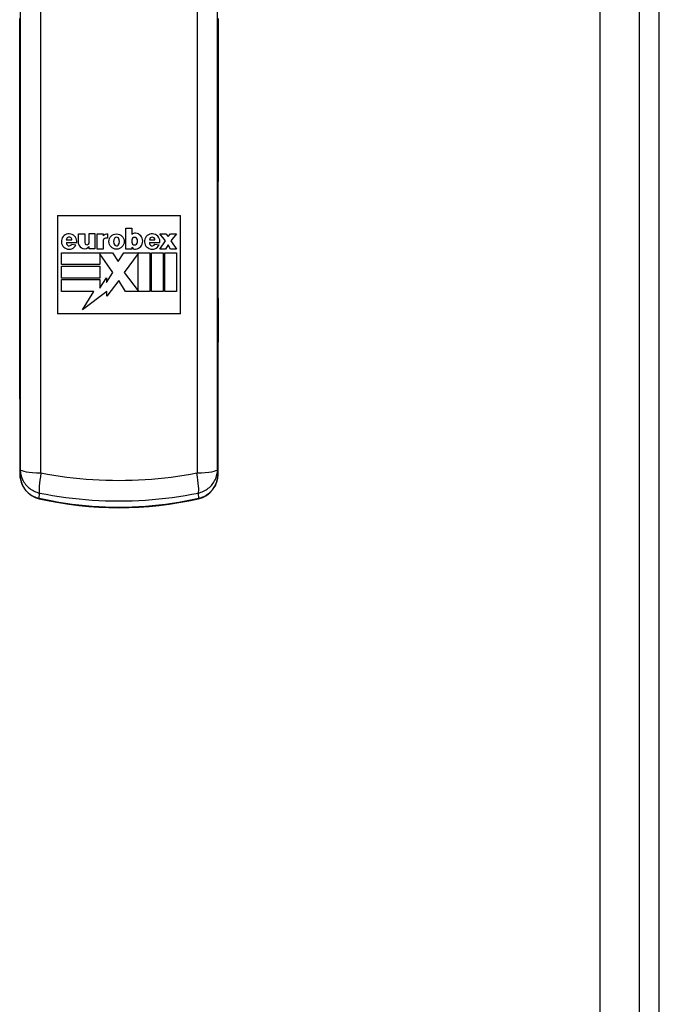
# Model space of a CAD drawing. Header units: inches. Extents: x 19 to 230, y 18 to 134.
# Tile 15 of 27: x 131.38 to 133.98, y 71.01 to 75.01. Entities that reach past the tile are written whole.
import ezdxf

# ---------------------------------------------------------------- set-up
doc = ezdxf.new("R2010")
doc.units = ezdxf.units.IN
doc.header["$MEASUREMENT"] = 0
doc.layers.add('Visible Edges(ANSI)', color=7, linetype='Continuous', lineweight=25)
doc.layers.add('Visible Tangent Edges(ANSI)', color=7, linetype='Continuous', lineweight=25)

msp = doc.modelspace()

# ---------------------------------------------------------------- linework, layer by layer
at = {"layer": 'Visible Edges(ANSI)'}
for p, q in [((133.9826, 47.1091), (133.9826, 106.9111)), ((133.9022, 47.2696), (133.9022, 106.7506)), ((131.5372, 74.2106), (131.5372, 73.8106)), ((131.5372, 74.2106), (132.0372, 74.2106)), ((132.0372, 73.8106), (132.0372, 74.2106)), ((131.8157, 74.1589), (131.8396, 74.1589)), ((131.8157, 74.0737), (131.8157, 74.1589)), ((131.8396, 74.1589), (131.8396, 74.1331)), ((131.5734, 74.1112), (131.5958, 74.1112)), ((131.623, 74.1355), (131.6487, 74.1355)), ((131.623, 74.0948), (131.623, 74.1355)), ((131.6487, 74.1355), (131.6487, 74.1004)), ((131.666, 74.1374), (131.6899, 74.1374)), ((131.666, 74.1023), (131.666, 74.1374)), ((131.6899, 74.1374), (131.6899, 74.0752)), ((131.6988, 74.0733), (131.6988, 74.1355)), ((131.6988, 74.1355), (131.7236, 74.1355)), ((131.7236, 74.1355), (131.7236, 74.1271)), ((131.7236, 74.1093), (131.7236, 74.0733)), ((131.7413, 74.1182), (131.7325, 74.1182)), ((131.7413, 74.1355), (131.7413, 74.1182)), ((131.8396, 74.1102), (131.8396, 74.1018)), ((131.8621, 74.1018), (131.8621, 74.1102)), ((131.9112, 74.1112), (131.9336, 74.1112)), ((131.9538, 74.136), (131.9776, 74.136)), ((131.9762, 74.1074), (131.9538, 74.136)), ((131.9776, 74.136), (131.987, 74.1247)), ((131.987, 74.1247), (131.9973, 74.136)), ((131.9973, 74.136), (132.0211, 74.136)), ((132.0211, 74.136), (131.9987, 74.1074)), ((131.6156, 74.0999), (131.5736, 74.0999)), ((131.5949, 74.0934), (131.6127, 74.0907)), ((131.666, 74.0752), (131.666, 74.0845)), ((131.6899, 74.0752), (131.666, 74.0752)), ((131.7236, 74.0733), (131.6988, 74.0733)), ((131.8396, 74.0737), (131.8157, 74.0737)), ((131.8396, 74.0821), (131.8396, 74.0737)), ((131.9534, 74.0999), (131.9114, 74.0999)), ((131.9327, 74.0934), (131.9505, 74.0907)), ((131.9528, 74.0737), (131.9762, 74.1074)), ((131.9767, 74.0737), (131.9528, 74.0737)), ((131.9879, 74.0906), (131.9767, 74.0737)), ((131.9973, 74.0737), (131.9879, 74.0906)), ((132.0211, 74.0737), (131.9973, 74.0737)), ((131.9987, 74.1074), (132.0211, 74.0737)), ((131.5533, 74.0583), (131.7615, 74.0583)), ((131.5533, 74.0106), (131.5533, 74.0583)), ((131.7095, 74.055), (131.7095, 74.0106)), ((131.7629, 73.9787), (131.7095, 74.055)), ((131.7615, 74.0583), (131.7835, 74.0237)), ((131.7835, 74.0237), (131.8073, 74.0583)), ((131.8073, 74.0583), (131.9126, 74.0583)), ((131.8649, 74.0555), (131.8087, 73.9787)), ((131.8649, 73.9048), (131.8649, 74.0555)), ((131.9126, 74.0583), (131.9126, 73.902)), ((131.9191, 74.0583), (131.9669, 74.0583)), ((131.9191, 73.902), (131.9191, 74.0583)), ((131.9669, 74.0583), (131.9669, 73.902)), ((131.9734, 74.0583), (132.0211, 74.0583)), ((131.9734, 73.902), (131.9734, 74.0583)), ((132.0211, 74.0583), (132.0211, 73.902)), ((131.7095, 74.0106), (131.5533, 74.0106)), ((131.5533, 74.004), (131.7095, 74.004)), ((131.5533, 73.9563), (131.5533, 74.004)), ((131.7095, 74.004), (131.7095, 73.9563)), ((131.7095, 73.9563), (131.5533, 73.9563)), ((131.5533, 73.9497), (131.7095, 73.9497)), ((131.5533, 73.902), (131.5533, 73.9497)), ((131.7095, 73.9151), (131.7367, 73.9572)), ((131.7095, 73.9497), (131.7095, 73.9151)), ((131.7367, 73.938), (131.7629, 73.9787)), ((131.7367, 73.9572), (131.7367, 73.938)), ((131.8087, 73.9787), (131.8649, 73.9048)), ((131.7863, 73.9462), (131.7381, 73.8826)), ((131.8143, 73.902), (131.7863, 73.9462)), ((131.6847, 73.902), (131.5533, 73.902)), ((131.7381, 73.9022), (131.6398, 73.8272)), ((131.6398, 73.8272), (131.6847, 73.902)), ((131.7381, 73.8826), (131.7381, 73.9022)), ((131.9126, 73.902), (131.8143, 73.902)), ((131.9669, 73.902), (131.9191, 73.902)), ((132.0211, 73.902), (131.9734, 73.902)), ((132.0372, 73.8106), (131.5372, 73.8106))]:
    msp.add_line(p, q, dxfattribs=at)
at = {"layer": 'Visible Edges(ANSI)', "flags": 128}
for points in [[(131.3844, 75.0105), (131.3844, 74.9804), (131.3844, 74.9501), (131.3844, 74.9199), (131.3844, 74.8897), (131.3844, 74.8594), (131.3844, 74.8293), (131.3843, 74.7992), (131.3843, 74.7691), (131.3842, 74.7392), (131.3842, 74.7095), (131.3841, 74.6799), (131.3841, 74.6506)], [(132.1903, 74.6506), (132.1903, 74.6799), (132.1902, 74.7095), (132.1901, 74.7392), (132.1901, 74.7691), (132.1901, 74.7992), (132.19, 74.8293), (132.19, 74.8594), (132.19, 74.8897), (132.19, 74.9199), (132.1899, 74.9501), (132.1899, 74.9804), (132.1899, 75.0105)], [(131.3841, 74.59), (131.384, 74.6047), (131.384, 74.6199), (131.384, 74.6354), (131.3841, 74.6506)], [(132.1903, 74.6506), (132.1904, 74.6354), (132.1904, 74.6199), (132.1903, 74.6047), (132.1903, 74.59)], [(131.3841, 74.59), (131.3843, 74.5429), (131.3844, 74.495), (131.3845, 74.4462), (131.3847, 74.3968), (131.3847, 74.3468), (131.3848, 74.2964), (131.3849, 74.2457), (131.3849, 74.1948), (131.3849, 74.1438), (131.3849, 74.0929), (131.3849, 74.0421), (131.3849, 73.9916), (131.3848, 73.9415), (131.3848, 73.8919), (131.3847, 73.8428), (131.3846, 73.7946)], [(132.1898, 73.7946), (132.1897, 73.8428), (132.1896, 73.8919), (132.1896, 73.9415), (132.1895, 73.9916), (132.1895, 74.0421), (132.1894, 74.0929), (132.1894, 74.1438), (132.1895, 74.1948), (132.1895, 74.2457), (132.1896, 74.2964), (132.1896, 74.3468), (132.1897, 74.3968), (132.1898, 74.4462), (132.19, 74.495), (132.1901, 74.5429), (132.1903, 74.59)], [(131.3846, 73.735), (131.3845, 73.7498), (131.3845, 73.7649), (131.3845, 73.78), (131.3846, 73.7946)], [(132.1898, 73.7946), (132.1899, 73.78), (132.1899, 73.7649), (132.1898, 73.7498), (132.1898, 73.735)], [(131.3846, 73.735), (131.3847, 73.6867), (131.3849, 73.6377), (131.385, 73.588), (131.3851, 73.538), (131.3852, 73.4877), (131.3853, 73.4374), (131.3853, 73.3869), (131.3854, 73.3366)], [(132.189, 73.3366), (132.189, 73.3869), (132.1891, 73.4374), (132.1892, 73.4877), (132.1893, 73.538), (132.1894, 73.588), (132.1895, 73.6377), (132.1896, 73.6867), (132.1898, 73.735)], [(131.3855, 73.1585), (131.3868, 73.142), (131.3908, 73.1258), (131.3974, 73.1105), (131.4066, 73.0963), (131.418, 73.0838), (131.4316, 73.0732), (131.4468, 73.0651), (131.4634, 73.0598)], [(132.111, 73.0598), (132.1276, 73.0652), (132.1429, 73.0733), (132.1565, 73.0839), (132.1679, 73.0965), (132.177, 73.1106), (132.1836, 73.1259), (132.1876, 73.142), (132.1889, 73.1585)], [(131.4634, 73.0598), (131.5033, 73.0513), (131.5434, 73.0439), (131.5837, 73.0376), (131.6243, 73.0324), (131.6649, 73.0284), (131.7057, 73.0256), (131.7464, 73.0239), (131.7872, 73.0233), (131.828, 73.0239), (131.8687, 73.0256), (131.9095, 73.0284), (131.9501, 73.0324), (131.9907, 73.0376), (132.031, 73.0439), (132.0711, 73.0513), (132.111, 73.0598)]]:
    msp.add_lwpolyline(points, dxfattribs=at)
at = {"layer": 'Visible Edges(ANSI)'}
msp.add_circle((131.7774, 74.1046), 0.0311, dxfattribs=at)
for centre, radius, start, end in [((131.5846, 74.1046), 0.0313, 351.4159, 333.5756), ((131.5846, 74.1112), 0.0112, 359.9996, 179.9996), ((131.7418, 74.1116), 0.0239, 91.0011, 139.6913), ((131.7325, 74.1093), 0.00889, 90, 180), ((131.7919, 74.1047), 0.0262, 147.0462, 213.6569), ((131.7774, 74.1126), 0.00983, 40.5763, 139.431), ((131.7629, 74.1046), 0.0262, 325.1553, 33.0999), ((131.8528, 74.1206), 0.0182, 84.5699, 136.5422), ((131.8508, 74.1102), 0.0112, 0, 180), ((131.8515, 74.1062), 0.0327, 275.4301, 84.5699), ((131.9224, 74.1046), 0.0313, 351.4163, 333.5756), ((131.9224, 74.1112), 0.0112, 0, 180), ((131.5847, 74.0981), 0.0112, 170.4055, 335.3757), ((131.6468, 74.0995), 0.0243, 191.1856, 322.0201), ((131.6575, 74.1004), 0.00876, 180, 12.6079), ((131.7775, 74.0967), 0.00983, 221.2325, 314.731), ((131.8508, 74.1018), 0.0112, 180, 0), ((131.8531, 74.0887), 0.0151, 205.8544, 275.4301), ((131.9225, 74.0981), 0.0112, 170.4088, 335.3726)]:
    msp.add_arc(centre, radius, start, end, dxfattribs=at)
for centre, major_axis, ratio, start_param, end_param in [((131.3823, 73.9445), (-0.0046, 8.559), 0.000324, 4.620428, 4.641305), ((132.1921, 73.9445), (-0.0046, -8.559), 0.000322, 4.783473, 4.80435)]:
    msp.add_ellipse(centre, major_axis=major_axis, ratio=ratio, start_param=start_param, end_param=end_param, dxfattribs=at)
at = {"layer": 'Visible Tangent Edges(ANSI)'}
for p, q in [((133.7412, 106.7506), (133.7412, 47.2696)), ((131.3855, 73.1584), (131.3854, 73.3365)), ((132.189, 73.3365), (132.1889, 73.1584)), ((131.3865, 73.1791), (131.3855, 73.1584)), ((132.1889, 73.1584), (132.1879, 73.1791)), ((131.4638, 73.0606), (131.465, 73.083)), ((132.1094, 73.083), (132.1106, 73.0606))]:
    msp.add_line(p, q, dxfattribs=at)
at = {"layer": 'Visible Tangent Edges(ANSI)', "flags": 128}
for points in [[(131.3865, 75.105), (131.3865, 75.0034), (131.3865, 74.9017), (131.3865, 74.8), (131.3865, 74.6982), (131.3865, 74.5964), (131.3865, 74.4946), (131.3865, 74.3928), (131.3865, 74.291), (131.3865, 74.1893), (131.3865, 74.0876), (131.3865, 73.9861), (131.3865, 73.8846), (131.3865, 73.7833), (131.3865, 73.6821), (131.3865, 73.5811), (131.3865, 73.4803), (131.3865, 73.3797), (131.3865, 73.2793), (131.3865, 73.1791)], [(132.1879, 73.1791), (132.1879, 73.2793), (132.1879, 73.3797), (132.1879, 73.4803), (132.1879, 73.5811), (132.1879, 73.6821), (132.1879, 73.7833), (132.1879, 73.8846), (132.1879, 73.9861), (132.1879, 74.0876), (132.1879, 74.1893), (132.1879, 74.291), (132.1879, 74.3928), (132.1879, 74.4946), (132.1879, 74.5964), (132.1879, 74.6982), (132.1879, 74.8), (132.1879, 74.9017), (132.1879, 75.0034), (132.1879, 75.105)], [(131.4693, 73.1649), (131.4693, 73.2628), (131.4693, 73.3608), (131.4693, 73.4591), (131.4693, 73.5576), (131.4693, 73.6563), (131.4693, 73.7551), (131.4693, 73.8541), (131.4693, 73.9532), (131.4693, 74.0524), (131.4693, 74.1517), (131.4693, 74.251), (131.4693, 74.3505), (131.4693, 74.4499), (131.4693, 74.5494), (131.4693, 74.6489), (131.4693, 74.7483), (131.4693, 74.8478), (131.4693, 74.9471), (131.4693, 75.0464)], [(132.1051, 75.0464), (132.1051, 74.9471), (132.1051, 74.8478), (132.1051, 74.7483), (132.1051, 74.6489), (132.1051, 74.5494), (132.1051, 74.4499), (132.1051, 74.3505), (132.1051, 74.251), (132.1051, 74.1517), (132.1051, 74.0524), (132.1051, 73.9532), (132.1051, 73.8541), (132.1051, 73.7551), (132.1051, 73.6563), (132.1051, 73.5576), (132.1051, 73.4591), (132.1051, 73.3608), (132.1051, 73.2628), (132.1051, 73.1649)], [(131.3841, 74.6504), (131.3841, 74.6896), (131.3842, 74.7292), (131.3843, 74.7691), (131.3843, 74.8092), (131.3844, 74.8494), (131.3844, 74.8897), (131.3844, 74.93), (131.3844, 74.9703), (131.3844, 75.0106)], [(132.1899, 75.0106), (132.1899, 74.9703), (132.1899, 74.93), (132.19, 74.8897), (132.19, 74.8494), (132.19, 74.8092), (132.1901, 74.7691), (132.1902, 74.7292), (132.1902, 74.6896), (132.1903, 74.6504)], [(131.3841, 74.5902), (131.3841, 74.5926), (131.3841, 74.595), (131.3841, 74.5974), (131.3841, 74.5998), (131.3841, 74.6023), (131.384, 74.6048), (131.384, 74.6073), (131.384, 74.6098), (131.384, 74.6123), (131.384, 74.6149), (131.384, 74.6174), (131.384, 74.6199), (131.384, 74.6225), (131.384, 74.6251), (131.384, 74.6276), (131.384, 74.6302), (131.384, 74.6328), (131.384, 74.6353), (131.384, 74.6379), (131.384, 74.6404), (131.384, 74.6429), (131.384, 74.6455), (131.384, 74.648), (131.3841, 74.6504)], [(132.1903, 74.6504), (132.1903, 74.648), (132.1903, 74.6455), (132.1903, 74.6429), (132.1904, 74.6404), (132.1904, 74.6379), (132.1904, 74.6353), (132.1904, 74.6328), (132.1904, 74.6302), (132.1904, 74.6276), (132.1904, 74.6251), (132.1904, 74.6225), (132.1904, 74.6199), (132.1904, 74.6174), (132.1904, 74.6149), (132.1904, 74.6123), (132.1903, 74.6098), (132.1903, 74.6073), (132.1903, 74.6048), (132.1903, 74.6023), (132.1903, 74.5998), (132.1903, 74.5974), (132.1903, 74.595), (132.1903, 74.5926), (132.1903, 74.5902)], [(131.3846, 73.7944), (131.3846, 73.8265), (131.3847, 73.859), (131.3848, 73.8917), (131.3848, 73.9248), (131.3849, 73.9581), (131.3849, 73.9916), (131.3849, 74.0252), (131.3849, 74.059), (131.3849, 74.0929), (131.3849, 74.1268), (131.3849, 74.1608), (131.3849, 74.1948), (131.3849, 74.2287), (131.3849, 74.2626), (131.3848, 74.2964), (131.3848, 74.3301), (131.3847, 74.3636), (131.3847, 74.3969), (131.3846, 74.43), (131.3845, 74.4627), (131.3844, 74.4952), (131.3843, 74.5273), (131.3842, 74.559), (131.3841, 74.5902)], [(132.1903, 74.5902), (132.1902, 74.559), (132.1901, 74.5273), (132.19, 74.4952), (132.1899, 74.4627), (132.1898, 74.43), (132.1897, 74.3969), (132.1897, 74.3636), (132.1896, 74.3301), (132.1896, 74.2964), (132.1895, 74.2626), (132.1895, 74.2287), (132.1895, 74.1948), (132.1894, 74.1608), (132.1894, 74.1268), (132.1894, 74.0929), (132.1895, 74.059), (132.1895, 74.0252), (132.1895, 73.9916), (132.1895, 73.9581), (132.1896, 73.9248), (132.1896, 73.8917), (132.1897, 73.859), (132.1898, 73.8265), (132.1898, 73.7944)], [(131.3846, 73.7352), (131.3846, 73.7376), (131.3846, 73.74), (131.3846, 73.7425), (131.3846, 73.7449), (131.3846, 73.7474), (131.3845, 73.7499), (131.3845, 73.7524), (131.3845, 73.7549), (131.3845, 73.7574), (131.3845, 73.7599), (131.3845, 73.7624), (131.3845, 73.7649), (131.3845, 73.7674), (131.3845, 73.7699), (131.3845, 73.7724), (131.3845, 73.7749), (131.3845, 73.7774), (131.3845, 73.7799), (131.3845, 73.7824), (131.3845, 73.7848), (131.3845, 73.7872), (131.3845, 73.7896), (131.3846, 73.792), (131.3846, 73.7944)], [(132.1898, 73.7944), (132.1898, 73.792), (132.1898, 73.7896), (132.1898, 73.7872), (132.1899, 73.7848), (132.1899, 73.7824), (132.1899, 73.7799), (132.1899, 73.7774), (132.1899, 73.7749), (132.1899, 73.7724), (132.1899, 73.7699), (132.1899, 73.7674), (132.1899, 73.7649), (132.1899, 73.7624), (132.1899, 73.7599), (132.1899, 73.7574), (132.1898, 73.7549), (132.1898, 73.7524), (132.1898, 73.7499), (132.1898, 73.7474), (132.1898, 73.7449), (132.1898, 73.7425), (132.1898, 73.74), (132.1898, 73.7376), (132.1898, 73.7352)], [(131.3854, 73.3365), (131.3854, 73.3533), (131.3854, 73.3701), (131.3853, 73.3869), (131.3853, 73.4037), (131.3853, 73.4205), (131.3853, 73.4374), (131.3853, 73.4542), (131.3852, 73.471), (131.3852, 73.4878), (131.3852, 73.5045), (131.3852, 73.5213), (131.3851, 73.5381), (131.3851, 73.5548), (131.3851, 73.5715), (131.385, 73.5881), (131.385, 73.6047), (131.3849, 73.6213), (131.3849, 73.6378), (131.3848, 73.6542), (131.3848, 73.6705), (131.3847, 73.6868), (131.3847, 73.703), (131.3846, 73.7192), (131.3846, 73.7352)], [(132.1898, 73.7352), (132.1897, 73.7192), (132.1897, 73.703), (132.1896, 73.6868), (132.1896, 73.6705), (132.1895, 73.6542), (132.1895, 73.6378), (132.1895, 73.6213), (132.1894, 73.6047), (132.1894, 73.5881), (132.1893, 73.5715), (132.1893, 73.5548), (132.1893, 73.5381), (132.1892, 73.5213), (132.1892, 73.5045), (132.1892, 73.4878), (132.1891, 73.471), (132.1891, 73.4542), (132.1891, 73.4374), (132.1891, 73.4205), (132.1891, 73.4037), (132.189, 73.3869), (132.189, 73.3701), (132.189, 73.3533), (132.189, 73.3365)], [(131.4638, 73.0606), (131.4583, 73.062), (131.4528, 73.0637), (131.4475, 73.0657), (131.4423, 73.068), (131.4372, 73.0707), (131.4323, 73.0736), (131.4276, 73.0767), (131.4231, 73.0801), (131.4188, 73.0838), (131.4147, 73.0877), (131.4108, 73.0918), (131.4072, 73.0961), (131.4038, 73.1007), (131.4007, 73.1054), (131.3978, 73.1102), (131.3953, 73.1152), (131.393, 73.1203), (131.391, 73.1256), (131.3894, 73.1309), (131.388, 73.1363), (131.3869, 73.1418), (131.3861, 73.1473), (131.3856, 73.1529), (131.3855, 73.1584)], [(131.3865, 73.1791), (131.3866, 73.1738), (131.3871, 73.1684), (131.3879, 73.1631), (131.3889, 73.1577), (131.3903, 73.1525), (131.3919, 73.1473), (131.3939, 73.1421), (131.3961, 73.1371), (131.3987, 73.1322), (131.4015, 73.1274), (131.4046, 73.1227), (131.408, 73.1182), (131.4116, 73.1139), (131.4155, 73.1099), (131.4197, 73.106), (131.424, 73.1023), (131.4286, 73.0989), (131.4333, 73.0958), (131.4383, 73.0929), (131.4434, 73.0903), (131.4486, 73.088), (131.454, 73.086), (131.4595, 73.0844), (131.465, 73.083)], [(131.4705, 73.1633), (131.4705, 73.1633), (131.4704, 73.1634), (131.4703, 73.1634), (131.4702, 73.1634), (131.4701, 73.1635), (131.47, 73.1635), (131.4699, 73.1636), (131.4699, 73.1636), (131.4698, 73.1637), (131.4697, 73.1637), (131.4697, 73.1638), (131.4696, 73.1639), (131.4695, 73.164), (131.4695, 73.164), (131.4695, 73.1641), (131.4694, 73.1642), (131.4694, 73.1643), (131.4693, 73.1644), (131.4693, 73.1645), (131.4693, 73.1645), (131.4693, 73.1646), (131.4693, 73.1647), (131.4693, 73.1648), (131.4693, 73.1649)], [(132.1038, 73.1633), (132.0779, 73.1585), (132.0519, 73.1541), (132.0257, 73.1502), (131.9994, 73.1466), (131.9731, 73.1434), (131.9466, 73.1407), (131.9201, 73.1384), (131.8935, 73.1365), (131.867, 73.135), (131.8404, 73.134), (131.8138, 73.1333), (131.7872, 73.1331), (131.7606, 73.1333), (131.734, 73.134), (131.7074, 73.135), (131.6808, 73.1365), (131.6543, 73.1384), (131.6278, 73.1407), (131.6013, 73.1434), (131.575, 73.1466), (131.5487, 73.1502), (131.5225, 73.1541), (131.4965, 73.1585), (131.4705, 73.1633)], [(132.1051, 73.1649), (132.1051, 73.1648), (132.1051, 73.1647), (132.1051, 73.1646), (132.1051, 73.1645), (132.1051, 73.1644), (132.105, 73.1644), (132.105, 73.1643), (132.105, 73.1642), (132.1049, 73.1641), (132.1049, 73.164), (132.1048, 73.164), (132.1048, 73.1639), (132.1047, 73.1638), (132.1047, 73.1637), (132.1046, 73.1637), (132.1045, 73.1636), (132.1044, 73.1636), (132.1044, 73.1635), (132.1043, 73.1635), (132.1042, 73.1634), (132.1041, 73.1634), (132.104, 73.1634), (132.1039, 73.1633), (132.1038, 73.1633)], [(132.1094, 73.083), (132.1149, 73.0844), (132.1203, 73.086), (132.1257, 73.088), (132.1309, 73.0903), (132.136, 73.0929), (132.141, 73.0958), (132.1457, 73.0989), (132.1503, 73.1023), (132.1546, 73.1059), (132.1588, 73.1098), (132.1627, 73.1139), (132.1663, 73.1182), (132.1697, 73.1227), (132.1728, 73.1273), (132.1757, 73.1321), (132.1782, 73.137), (132.1805, 73.142), (132.1824, 73.1472), (132.1841, 73.1524), (132.1855, 73.1577), (132.1865, 73.163), (132.1873, 73.1684), (132.1877, 73.1737), (132.1879, 73.1791)], [(132.1889, 73.1584), (132.1888, 73.1529), (132.1883, 73.1474), (132.1875, 73.1419), (132.1864, 73.1364), (132.185, 73.131), (132.1834, 73.1257), (132.1814, 73.1204), (132.1791, 73.1153), (132.1766, 73.1103), (132.1738, 73.1055), (132.1707, 73.1008), (132.1673, 73.0963), (132.1637, 73.0919), (132.1598, 73.0878), (132.1557, 73.0839), (132.1514, 73.0802), (132.1469, 73.0768), (132.1422, 73.0736), (132.1373, 73.0707), (132.1322, 73.0681), (132.127, 73.0657), (132.1216, 73.0637), (132.1161, 73.062), (132.1106, 73.0606)], [(131.465, 73.083), (131.4914, 73.0779), (131.5179, 73.0733), (131.5445, 73.0691), (131.5712, 73.0653), (131.5981, 73.0619), (131.625, 73.059), (131.6519, 73.0566), (131.6789, 73.0546), (131.706, 73.053), (131.733, 73.0519), (131.7601, 73.0512), (131.7872, 73.051), (131.8142, 73.0512), (131.8413, 73.0519), (131.8684, 73.053), (131.8954, 73.0546), (131.9224, 73.0566), (131.9494, 73.059), (131.9763, 73.0619), (132.0032, 73.0653), (132.0299, 73.0691), (132.0565, 73.0733), (132.083, 73.0779), (132.1094, 73.083)], [(132.1106, 73.0606), (132.0841, 73.0548), (132.0574, 73.0495), (132.0307, 73.0447), (132.0038, 73.0404), (131.9769, 73.0366), (131.9499, 73.0333), (131.9229, 73.0305), (131.8957, 73.0282), (131.8686, 73.0265), (131.8415, 73.0252), (131.8143, 73.0244), (131.7872, 73.0242), (131.76, 73.0244), (131.7329, 73.0252), (131.7058, 73.0265), (131.6786, 73.0282), (131.6515, 73.0305), (131.6245, 73.0333), (131.5975, 73.0366), (131.5705, 73.0404), (131.5437, 73.0447), (131.517, 73.0495), (131.4903, 73.0548), (131.4638, 73.0606)]]:
    msp.add_lwpolyline(points, dxfattribs=at)
at = {"layer": 'Visible Tangent Edges(ANSI)'}
for centre, major_axis, ratio, start_param, end_param in [((131.4431, 74.6504), (-0.0591, 0.0001), 0.255828, 0, 0.009027), ((132.1313, 74.6504), (0.0591, 0.0001), 0.255828, 6.274158, 6.283185), ((131.4431, 74.5902), (-0.0591, -0.0002), 0.406019, 6.273636, 6.283185), ((132.1312, 74.5902), (0.0591, -0.0002), 0.406019, 0, 0.009549), ((131.4436, 73.7944), (-0.0591, 0.0001), 0.345406, 0, 0.009299), ((132.1308, 73.7944), (0.0591, 0.0001), 0.345406, 6.273886, 6.283185), ((131.4436, 73.7352), (-0.0591, -0.0002), 0.305399, 6.274021, 6.283185), ((132.1307, 73.7352), (0.0591, -0.0002), 0.305399, 0, 0.009164), ((131.4444, 73.3366), (-0.0591, 0), 0.071024, 0, 0.008749), ((132.13, 73.3366), (0.0591, 0), 0.071024, 6.274437, 6.283185), ((131.4445, 73.1585), (-0.0591, 0), 0.091831, 0, 0.008764), ((131.4849, 73.1792), (-0.0984, 0), 0.147423, 0.008823, 1.411149), ((131.4861, 73.1777), (-0.0193, -0.0965), 0.128628, 4.88723, 6.111325), ((132.0883, 73.1777), (0.0193, -0.0965), 0.128628, 0.17186, 1.395956), ((132.0895, 73.1792), (0.0984, 0), 0.147423, 4.872036, 6.274362), ((132.1299, 73.1585), (0.0591, 0), 0.091831, 6.274422, 6.283185), ((131.4765, 73.1174), (-0.0131, -0.0576), 0.021586, 0, 0.170428), ((132.0978, 73.1174), (0.0131, -0.0576), 0.021586, 6.112757, 6.283185)]:
    msp.add_ellipse(centre, major_axis=major_axis, ratio=ratio, start_param=start_param, end_param=end_param, dxfattribs=at)

doc.saveas('drawing.dxf')
